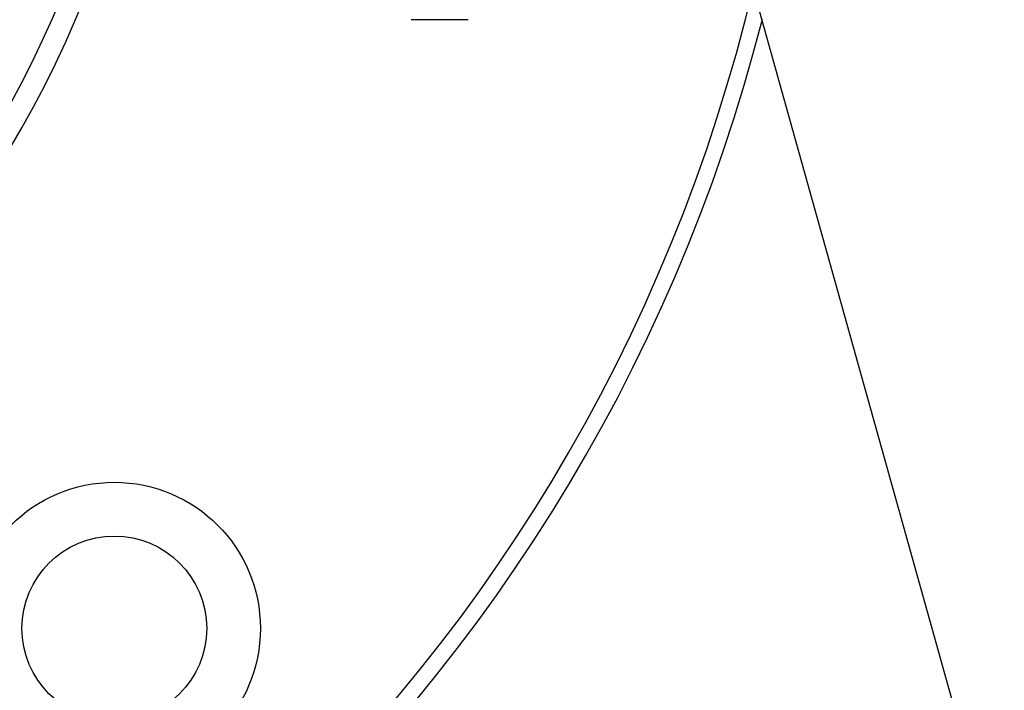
# Paper-space layout 'Surface plate' of a CAD drawing. Header units: millimetres. Extents: x 168 to 9474, y 459 to 8086.
# Tile 27 of 47: x 630 to 721, y 5984 to 6046. Entities that reach past the tile are written whole.
import ezdxf

# ---------------------------------------------------------------- set-up
doc = ezdxf.new("R2010")
doc.units = ezdxf.units.MM
doc.layers.add('COMPONENT_GEOMETRY', color=7, linetype='Continuous')
doc.styles.add('SLDTEXTSTYLE0', font='TXT', dxfattribs={"width": 0.75})
doc.dimstyles.new('SLDDIMSTYLE0', dxfattribs={"dimtxt": 50, "dimasz": 3.302, "dimexe": 0, "dimexo": 0.0625, "dimgap": 12.5, "dimtad": 0, "dimtih": 1, "dimtoh": 1, "dimdec": 0, "dimrnd": 1e-09, "dimzin": 12, "dimdsep": 46, "dimtxsty": 'SLDTEXTSTYLE0', "dimsah": 1, "dimcen": 0.09, "dimadec": 0, "dimazin": 3, "dimtfac": 1, "dimtdec": 0, "dimtofl": 0, "dimtmove": 0, "dimatfit": 3, "dimfxl": 1, "dimfrac": 2, "dimtolj": 1, "dimtzin": 12, "dimarcsym": 0})

# ---------------------------------------------------------------- blocks, each defined once
blk = doc.blocks.new('_D_7')
at = {"layer": 'COMPONENT_GEOMETRY', "color": 7}
for p, q in [((383.679, 6084.071), (383.679, 3884.627)), ((4494.624, 6084.071), (4494.624, 3884.627)), ((383.679, 3887.802), (2365.262, 3887.802)), ((4494.624, 3887.802), (2513.04, 3887.802))]:
    blk.add_line(p, q, dxfattribs=at)
for points in [[(383.679, 3887.802), (386.981, 3887.294), (386.981, 3888.31)], [(4494.624, 3887.802), (4491.322, 3888.31), (4491.322, 3887.294)]]:
    blk.add_solid(points, dxfattribs=at)
at = {"layer": 'COMPONENT_GEOMETRY', "color": 7, "insert": (2365.262, 3912.568), "char_height": 50, "attachment_point": 1, "style": 'SLDTEXTSTYLE0'}
blk.add_mtext('4111', dxfattribs=at)

psp = doc.layouts.new('Surface plate')

# ---------------------------------------------------------------- linework, layer by layer
at = {"color": 7, "linetype": 'Continuous', "lineweight": 25}
for p, q in [((697.133, 6051.449), (1081.429, 4676.388)), ((671.695, 6045.891), (666.445, 6045.891))]:
    psp.add_line(p, q, dxfattribs=at)
for radius in [13.44, 8.5]:
    psp.add_circle((639.138, 5989.882), radius, dxfattribs=at)
for radius, start, end in [(160, 135, 345.74694), (158.5, 135, 346.74539), (100, 20.6403, 339.3597), (98, 21.0814, 338.9186)]:
    psp.add_arc((543.679, 6085.341), radius, start, end, dxfattribs=at)

# ---------------------------------------------------------------- dimensions: what is measured, and where the dimension line sits
at = {"layer": 'COMPONENT_GEOMETRY', "color": 7}
dim = psp.add_linear_dim(base=(4494.624, 3887.802), p1=(383.679, 6085.341), p2=(4494.624, 6085.341), angle=0, dimstyle='SLDDIMSTYLE0', dxfattribs=at)
dim.commit()
dim.dimension.update_dxf_attribs({"geometry": '_D_7', "text_midpoint": (2439.151, 3887.802), "dimtype": 160})

doc.saveas('drawing.dxf')
